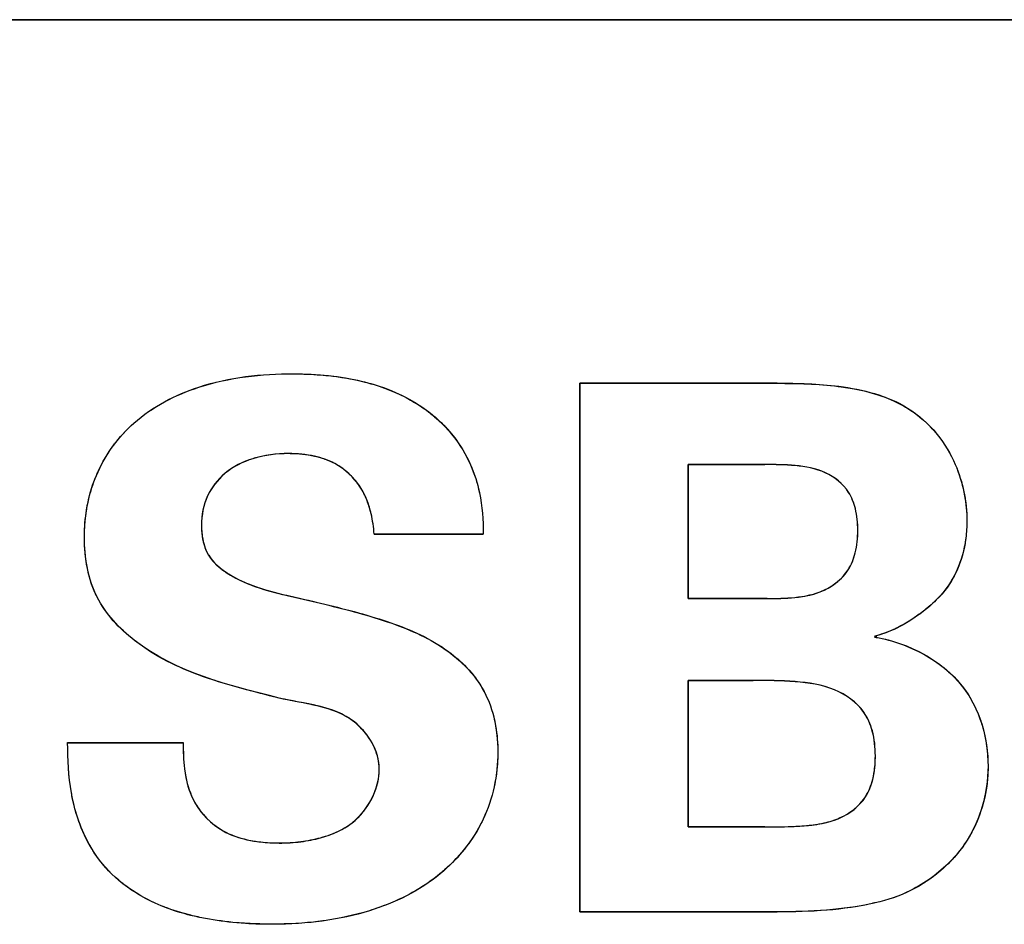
# Model space of a CAD drawing. Header units: inches. Extents: x 0 to 34, y 0 to 22.
# Tile 40 of 73: x 26.545 to 26.695, y 10.76 to 10.897. Entities that reach past the tile are written whole.
import ezdxf

# ---------------------------------------------------------------- set-up
doc = ezdxf.new("R2010")
doc.units = ezdxf.units.IN
doc.header["$LTSCALE"] = 1.87
doc.header["$MEASUREMENT"] = 0
doc.layers.get('0').update_dxf_attribs({"linetype": 'CONTINUOUS'})
doc.layers.add('DATUMCURVES', color=7, linetype='CONTINUOUS')

msp = doc.modelspace()

# ---------------------------------------------------------------- linework, layer by layer
at = {"color": 7, "linetype": 'CONTINUOUS'}
for p, q in [((30.09045, 10.8973), (26.28045, 10.8973)), ((26.63038, 10.84212), (26.63038, 10.76191)), ((26.66038, 10.84212), (26.63038, 10.84212)), ((26.64682, 10.80946), (26.64682, 10.82978)), ((26.64682, 10.82978), (26.65849, 10.82978)), ((26.59916, 10.81923), (26.61572, 10.81923)), ((26.65883, 10.80946), (26.64682, 10.80946)), ((26.64682, 10.77479), (26.64682, 10.79701)), ((26.64682, 10.79701), (26.65671, 10.79701)), ((26.57016, 10.78757), (26.55261, 10.78757)), ((26.65849, 10.77479), (26.64682, 10.77479)), ((26.63038, 10.76191), (26.66038, 10.76191))]:
    msp.add_line(p, q, dxfattribs=at)
for points, knots in [([(26.58472, 10.79435), (26.57708, 10.79626), (26.56607, 10.79891), (26.55622, 10.80944), (26.55461, 10.81887), (26.55631, 10.82844), (26.56251, 10.83707), (26.5734, 10.84262), (26.58342, 10.84373), (26.58967, 10.8435), (26.59103, 10.84339)], [0, 0, 0, 0, 0.260183, 0.356041, 0.457312, 0.563424, 0.670921, 0.79517, 0.955181, 1, 1, 1, 1]), ([(26.59741, 10.84239), (26.59826, 10.84219), (26.59928, 10.84189), (26.60028, 10.84155), (26.60046, 10.84149)], [0, 0, 0, 0, 0.82056, 1, 1, 1, 1]), ([(26.60046, 10.84149), (26.60241, 10.8408), (26.6064, 10.83891), (26.61102, 10.83478), (26.61387, 10.83001), (26.61548, 10.82494), (26.61572, 10.82133), (26.61572, 10.81923)], [0, 0, 0, 0, 0.213, 0.452639, 0.629303, 0.782317, 1, 1, 1, 1]), ([(26.66038, 10.84212), (26.6635, 10.84212), (26.67023, 10.84196), (26.67908, 10.83978), (26.68474, 10.83471), (26.6882, 10.82891), (26.68916, 10.82414), (26.68916, 10.82123)], [0, 0, 0, 0, 0.231755, 0.502663, 0.651529, 0.783655, 1, 1, 1, 1]), ([(26.59916, 10.81923), (26.59908, 10.82026), (26.59875, 10.82275), (26.59721, 10.82681), (26.59389, 10.82988), (26.58991, 10.83124), (26.58566, 10.83162), (26.58089, 10.83104), (26.57772, 10.82946), (26.57646, 10.8284), (26.57642, 10.82836)], [0, 0, 0, 0, 0.102614, 0.247581, 0.420242, 0.527136, 0.658268, 0.839229, 0.994574, 1, 1, 1, 1]), ([(26.65883, 10.80946), (26.66023, 10.80946), (26.66318, 10.8095), (26.6677, 10.81039), (26.67105, 10.81311), (26.6724, 10.81657), (26.67271, 10.81976), (26.67242, 10.82291), (26.67111, 10.82627), (26.66776, 10.82892), (26.66312, 10.82975), (26.66002, 10.82978), (26.65849, 10.82978)], [0, 0, 0, 0, 0.106146, 0.223122, 0.342046, 0.41204, 0.498514, 0.582013, 0.649578, 0.765488, 0.884181, 1, 1, 1, 1]), ([(26.57642, 10.82836), (26.57535, 10.82744), (26.5735, 10.82505), (26.57292, 10.82197), (26.57294, 10.82026), (26.57295, 10.8201)], [0, 0, 0, 0, 0.455466, 0.9523, 1, 1, 1, 1]), ([(26.68916, 10.82123), (26.68916, 10.82036), (26.68895, 10.81604), (26.68704, 10.81158), (26.68449, 10.80923)], [0, 0, 0, 0, 0.200817, 1, 1, 1, 1]), ([(26.57402, 10.81603), (26.57479, 10.81477), (26.57706, 10.81299), (26.57957, 10.81184), (26.58075, 10.81141)], [0, 0, 0, 0, 0.542981, 1, 1, 1, 1]), ([(26.59038, 10.80889), (26.59379, 10.80807), (26.60033, 10.80644), (26.60941, 10.80281), (26.61529, 10.79726), (26.6176, 10.79129), (26.61812, 10.78615), (26.61757, 10.78086), (26.61532, 10.77415), (26.60928, 10.76665), (26.60014, 10.7622), (26.59132, 10.76031), (26.58498, 10.75993), (26.581, 10.76004), (26.57964, 10.76013)], [0, 0, 0, 0, 0.11539, 0.221501, 0.318557, 0.369946, 0.428787, 0.486894, 0.54367, 0.659564, 0.792047, 0.869151, 0.955365, 1, 1, 1, 1]), ([(26.68449, 10.80923), (26.68419, 10.80887), (26.68152, 10.80653), (26.67828, 10.80451), (26.67518, 10.80374), (26.67507, 10.80371)], [0, 0, 0, 0, 0.126398, 0.971176, 1, 1, 1, 1]), ([(26.67507, 10.80363), (26.67518, 10.80361), (26.68021, 10.80273), (26.68959, 10.79795), (26.69362, 10.7841), (26.6901, 10.77196), (26.68384, 10.76674), (26.6806, 10.76512)], [0, 0, 0, 0, 0.006104, 0.299658, 0.547829, 0.788566, 1, 1, 1, 1]), ([(26.65849, 10.77479), (26.66047, 10.77479), (26.66429, 10.77481), (26.66983, 10.77564), (26.67366, 10.77854), (26.67507, 10.7822), (26.67538, 10.78564), (26.67504, 10.78915), (26.67337, 10.79308), (26.66903, 10.7961), (26.663, 10.79698), (26.65884, 10.79701), (26.65671, 10.79701)], [0, 0, 0, 0, 0.123994, 0.239033, 0.34432, 0.404586, 0.479062, 0.558335, 0.623222, 0.739825, 0.867307, 1, 1, 1, 1]), ([(26.59994, 10.78357), (26.59994, 10.78626), (26.59589, 10.7931), (26.58861, 10.79342), (26.58472, 10.79435)], [0, 0, 0, 0, 0.402031, 1, 1, 1, 1]), ([(26.56964, 10.76182), (26.56836, 10.7622), (26.56506, 10.76342), (26.56041, 10.76625), (26.5555, 10.77177), (26.55288, 10.77924), (26.55264, 10.78503), (26.55261, 10.78757)], [0, 0, 0, 0, 0.119557, 0.313871, 0.481256, 0.772541, 1, 1, 1, 1]), ([(26.57016, 10.78757), (26.57016, 10.78624), (26.57023, 10.78316), (26.57158, 10.77808), (26.57539, 10.77423), (26.58015, 10.7726), (26.5842, 10.77226), (26.58796, 10.77247), (26.59179, 10.77323), (26.59729, 10.77548), (26.59994, 10.78052), (26.59994, 10.78357)], [0, 0, 0, 0, 0.088368, 0.205871, 0.342012, 0.428341, 0.537174, 0.61144, 0.679056, 0.796979, 1, 1, 1, 1]), ([(26.6806, 10.76512), (26.67893, 10.76426), (26.67229, 10.76221), (26.66536, 10.76191), (26.66038, 10.76191)], [0, 0, 0, 0, 0.274885, 1, 1, 1, 1]), ([(26.57964, 10.76013), (26.57919, 10.76016), (26.57715, 10.76031), (26.57436, 10.76068), (26.57204, 10.76118), (26.57129, 10.76136)], [0, 0, 0, 0, 0.159915, 0.727305, 1, 1, 1, 1])]:
    msp.add_open_spline(points, degree=3, knots=knots, dxfattribs=at)
for points in [[(26.59103, 10.84339), (26.59319, 10.84322), (26.59532, 10.8429), (26.59741, 10.84239)], [(26.57295, 10.8201), (26.57299, 10.81866), (26.5733, 10.81722), (26.57402, 10.81603)], [(26.58075, 10.81141), (26.58385, 10.81025), (26.58717, 10.8097), (26.59038, 10.80889)], [(26.57129, 10.76136), (26.57074, 10.7615), (26.57019, 10.76165), (26.56964, 10.76182)]]:
    msp.add_open_spline(points, degree=3, dxfattribs=at)
at = {"layer": 'DATUMCURVES', "color": 40, "linetype": 'CONTINUOUS'}
for points, knots in [([(26.28045, 10.89731, 3.1355), (26.47889, 10.89731, 3.1355), (27.74889, 10.89731, 3.1355), (29.01889, 10.89731, 3.1355), (30.09045, 10.89731, 3.1355)], [0, 0, 0, 0, 0.15625, 1, 1, 1, 1]), ([(26.28045, 10.89731, 3.1355), (26.47889, 10.89731, 3.1355), (27.74889, 10.89731, 3.1355), (29.01889, 10.89731, 3.1355), (30.09045, 10.89731, 3.1355)], [0, 0, 0, 0, 0.15625, 1, 1, 1, 1]), ([(26.55725, 10.82875, 3.1355), (26.55853, 10.83153, 3.1355), (26.56271, 10.83718, 3.1355), (26.5734, 10.84264, 3.1355), (26.58557, 10.84399, 3.1355), (26.594, 10.84324, 3.1355), (26.5974, 10.84241, 3.1355)], [0, 0, 0, 0, 0.200596, 0.44899, 0.768852, 1, 1, 1, 1]), ([(26.55725, 10.82874, 3.1355), (26.55852, 10.83152, 3.1355), (26.56271, 10.83718, 3.1355), (26.5734, 10.84264, 3.1355), (26.58557, 10.84399, 3.1355), (26.594, 10.84324, 3.1355), (26.5974, 10.84241, 3.1355)], [0, 0, 0, 0, 0.200784, 0.449126, 0.768902, 1, 1, 1, 1]), ([(26.5974, 10.84241, 3.1355), (26.59825, 10.8422, 3.1355), (26.60125, 10.84135, 3.1355), (26.60625, 10.83905, 3.1355), (26.61102, 10.8348, 3.1355), (26.61387, 10.83003, 3.1355), (26.61549, 10.82495, 3.1355), (26.61572, 10.82134, 3.1355), (26.61572, 10.81924, 3.1355)], [0, 0, 0, 0, 0.081583, 0.291195, 0.507015, 0.666122, 0.803937, 1, 1, 1, 1]), ([(26.5974, 10.84241, 3.1355), (26.59825, 10.8422, 3.1355), (26.60125, 10.84134, 3.1355), (26.60513, 10.83955, 3.1355), (26.60782, 10.83751, 3.1355), (26.60864, 10.83678, 3.1355)], [0, 0, 0, 0, 0.207317, 0.740078, 1, 1, 1, 1]), ([(26.63038, 10.76191, 3.1355), (26.63038, 10.76609, 3.1355), (26.63038, 10.79283, 3.1355), (26.63038, 10.81957, 3.1355), (26.63038, 10.84214, 3.1355)], [0, 0, 0, 0, 0.15625, 1, 1, 1, 1]), ([(26.63038, 10.84214, 3.1355), (26.63194, 10.84214, 3.1355), (26.64194, 10.84214, 3.1355), (26.65194, 10.84214, 3.1355), (26.66038, 10.84214, 3.1355)], [0, 0, 0, 0, 0.15625, 1, 1, 1, 1]), ([(26.63038, 10.76189, 3.1355), (26.63038, 10.76607, 3.1355), (26.63038, 10.79281, 3.1355), (26.63038, 10.81956, 3.1355), (26.63038, 10.84212, 3.1355)], [0, 0, 0, 0, 0.15625, 1, 1, 1, 1]), ([(26.63038, 10.84212, 3.1355), (26.63194, 10.84212, 3.1355), (26.64194, 10.84212, 3.1355), (26.65194, 10.84212, 3.1355), (26.66038, 10.84212, 3.1355)], [0, 0, 0, 0, 0.15625, 1, 1, 1, 1]), ([(26.66038, 10.84214, 3.1355), (26.6635, 10.84214, 3.1355), (26.67023, 10.84198, 3.1355), (26.67908, 10.83978, 3.1355), (26.68475, 10.83472, 3.1355), (26.6882, 10.82892, 3.1355), (26.68916, 10.82416, 3.1355), (26.68916, 10.82125, 3.1355)], [0, 0, 0, 0, 0.231809, 0.502834, 0.651715, 0.783769, 1, 1, 1, 1]), ([(26.66962, 10.84166, 3.1355), (26.66966, 10.84166, 3.1355), (26.67241, 10.84131, 3.1355), (26.67519, 10.8407, 3.1355), (26.67769, 10.83962, 3.1355)], [0, 0, 0, 0, 0.012995, 1, 1, 1, 1]), ([(26.67769, 10.83962, 3.1355), (26.67854, 10.83925, 3.1355), (26.68077, 10.8381, 3.1355), (26.68273, 10.83648, 3.1355), (26.68381, 10.83532, 3.1355)], [0, 0, 0, 0, 0.370192, 1, 1, 1, 1]), ([(26.60864, 10.83678, 3.1355), (26.60956, 10.83597, 3.1355), (26.61159, 10.83383, 3.1355), (26.61326, 10.83104, 3.1355), (26.61403, 10.82919, 3.1355), (26.61413, 10.82891, 3.1355)], [0, 0, 0, 0, 0.378311, 0.908294, 1, 1, 1, 1]), ([(26.68381, 10.83532, 3.1355), (26.68411, 10.83501, 3.1355), (26.68556, 10.83334, 3.1355), (26.68684, 10.83118, 3.1355), (26.68762, 10.82927, 3.1355), (26.68772, 10.829, 3.1355)], [0, 0, 0, 0, 0.171367, 0.887151, 1, 1, 1, 1]), ([(26.59916, 10.81924, 3.1355), (26.59908, 10.82028, 3.1355), (26.59875, 10.82277, 3.1355), (26.59721, 10.82682, 3.1355), (26.59389, 10.82988, 3.1355), (26.58991, 10.83125, 3.1355), (26.58566, 10.83162, 3.1355), (26.5809, 10.83104, 3.1355), (26.57644, 10.82883, 3.1355), (26.57351, 10.82511, 3.1355), (26.57292, 10.82198, 3.1355), (26.57294, 10.82027, 3.1355), (26.57295, 10.82011, 3.1355)], [0, 0, 0, 0, 0.078739, 0.189947, 0.322444, 0.4045, 0.505172, 0.644111, 0.763341, 0.873317, 0.988793, 1, 1, 1, 1]), ([(26.58096, 10.83074, 3.1355), (26.58088, 10.83072, 3.1355), (26.57929, 10.83023, 3.1355), (26.57773, 10.82946, 3.1355), (26.57648, 10.82841, 3.1355), (26.57644, 10.82838, 3.1355)], [0, 0, 0, 0, 0.04818, 0.973248, 1, 1, 1, 1]), ([(26.58644, 10.83144, 3.1355), (26.58635, 10.83145, 3.1355), (26.5845, 10.83146, 3.1355), (26.58264, 10.83124, 3.1355), (26.58096, 10.83074, 3.1355)], [0, 0, 0, 0, 0.050158, 1, 1, 1, 1]), ([(26.5915, 10.83065, 3.1355), (26.59105, 10.8308, 3.1355), (26.58939, 10.83126, 3.1355), (26.58768, 10.83143, 3.1355), (26.58644, 10.83144, 3.1355)], [0, 0, 0, 0, 0.277323, 1, 1, 1, 1]), ([(26.59548, 10.82825, 3.1355), (26.59479, 10.82891, 3.1355), (26.59351, 10.82985, 3.1355), (26.59208, 10.83046, 3.1355), (26.5915, 10.83065, 3.1355)], [0, 0, 0, 0, 0.607878, 1, 1, 1, 1]), ([(26.61413, 10.82891, 3.1355), (26.61457, 10.82781, 3.1355), (26.6155, 10.82464, 3.1355), (26.61572, 10.82134, 3.1355), (26.61572, 10.81924, 3.1355)], [0, 0, 0, 0, 0.360348, 1, 1, 1, 1]), ([(26.64683, 10.82979, 3.1355), (26.64683, 10.82873, 3.1355), (26.64683, 10.82196, 3.1355), (26.64683, 10.81518, 3.1355), (26.64683, 10.80946, 3.1355)], [0, 0, 0, 0, 0.15625, 1, 1, 1, 1]), ([(26.65849, 10.82979, 3.1355), (26.65788, 10.82979, 3.1355), (26.65399, 10.82979, 3.1355), (26.65011, 10.82979, 3.1355), (26.64683, 10.82979, 3.1355)], [0, 0, 0, 0, 0.15625, 1, 1, 1, 1]), ([(26.64683, 10.82979, 3.1355), (26.64683, 10.82873, 3.1355), (26.64683, 10.82195, 3.1355), (26.64683, 10.81517, 3.1355), (26.64683, 10.80945, 3.1355)], [0, 0, 0, 0, 0.15625, 1, 1, 1, 1]), ([(26.65849, 10.82979, 3.1355), (26.65788, 10.82979, 3.1355), (26.65399, 10.82979, 3.1355), (26.65011, 10.82979, 3.1355), (26.64683, 10.82979, 3.1355)], [0, 0, 0, 0, 0.15625, 1, 1, 1, 1]), ([(26.66889, 10.81153, 3.1355), (26.66978, 10.81214, 3.1355), (26.67124, 10.81359, 3.1355), (26.67241, 10.81657, 3.1355), (26.67271, 10.81976, 3.1355), (26.67242, 10.82292, 3.1355), (26.67111, 10.82628, 3.1355), (26.66777, 10.82894, 3.1355), (26.66312, 10.82977, 3.1355), (26.66002, 10.82979, 3.1355), (26.65849, 10.82979, 3.1355)], [0, 0, 0, 0, 0.109066, 0.203793, 0.320822, 0.434011, 0.525581, 0.682569, 0.843235, 1, 1, 1, 1]), ([(26.67182, 10.82435, 3.1355), (26.67165, 10.82477, 3.1355), (26.67075, 10.82656, 3.1355), (26.66777, 10.82893, 3.1355), (26.66312, 10.82976, 3.1355), (26.66002, 10.82979, 3.1355), (26.65849, 10.82979, 3.1355)], [0, 0, 0, 0, 0.08974, 0.391048, 0.699276, 1, 1, 1, 1]), ([(26.55518, 10.81981, 3.1355), (26.5553, 10.82269, 3.1355), (26.55592, 10.82574, 3.1355), (26.55716, 10.82855, 3.1355), (26.55725, 10.82875, 3.1355)], [0, 0, 0, 0, 0.928992, 1, 1, 1, 1]), ([(26.55518, 10.8198, 3.1355), (26.5553, 10.82268, 3.1355), (26.55592, 10.82573, 3.1355), (26.55716, 10.82854, 3.1355), (26.55725, 10.82874, 3.1355)], [0, 0, 0, 0, 0.929734, 1, 1, 1, 1]), ([(26.57644, 10.82838, 3.1355), (26.57537, 10.82746, 3.1355), (26.5735, 10.82506, 3.1355), (26.57291, 10.82198, 3.1355), (26.57294, 10.82026, 3.1355), (26.57294, 10.82011, 3.1355)], [0, 0, 0, 0, 0.456673, 0.951226, 1, 1, 1, 1]), ([(26.59808, 10.82435, 3.1355), (26.5978, 10.82506, 3.1355), (26.59709, 10.82647, 3.1355), (26.59607, 10.82769, 3.1355), (26.59548, 10.82825, 3.1355)], [0, 0, 0, 0, 0.485063, 1, 1, 1, 1]), ([(26.59916, 10.81924, 3.1355), (26.59908, 10.82027, 3.1355), (26.59885, 10.82201, 3.1355), (26.59834, 10.82369, 3.1355), (26.59808, 10.82435, 3.1355)], [0, 0, 0, 0, 0.594114, 1, 1, 1, 1]), ([(26.6726, 10.81985, 3.1355), (26.6726, 10.82094, 3.1355), (26.67245, 10.82247, 3.1355), (26.67199, 10.82394, 3.1355), (26.67182, 10.82435, 3.1355)], [0, 0, 0, 0, 0.711812, 1, 1, 1, 1]), ([(26.68916, 10.82123, 3.1355), (26.68916, 10.82036, 3.1355), (26.68908, 10.81877, 3.1355), (26.68877, 10.81715, 3.1355), (26.68858, 10.81643, 3.1355)], [0, 0, 0, 0, 0.543344, 1, 1, 1, 1]), ([(26.68916, 10.82125, 3.1355), (26.68916, 10.82037, 3.1355), (26.68908, 10.81878, 3.1355), (26.68877, 10.81716, 3.1355), (26.68859, 10.81643, 3.1355)], [0, 0, 0, 0, 0.543909, 1, 1, 1, 1]), ([(26.55687, 10.81015, 3.1355), (26.55565, 10.81277, 3.1355), (26.55511, 10.81612, 3.1355), (26.55517, 10.81943, 3.1355), (26.55518, 10.81981, 3.1355)], [0, 0, 0, 0, 0.887032, 1, 1, 1, 1]), ([(26.55686, 10.81017, 3.1355), (26.55565, 10.81278, 3.1355), (26.55511, 10.81612, 3.1355), (26.55517, 10.81943, 3.1355), (26.55518, 10.8198, 3.1355)], [0, 0, 0, 0, 0.885518, 1, 1, 1, 1]), ([(26.61572, 10.81924, 3.1355), (26.61486, 10.81924, 3.1355), (26.60934, 10.81924, 3.1355), (26.60382, 10.81924, 3.1355), (26.59916, 10.81924, 3.1355)], [0, 0, 0, 0, 0.15625, 1, 1, 1, 1]), ([(26.61572, 10.81924, 3.1355), (26.61485, 10.81924, 3.1355), (26.60934, 10.81924, 3.1355), (26.60382, 10.81924, 3.1355), (26.59916, 10.81924, 3.1355)], [0, 0, 0, 0, 0.15625, 1, 1, 1, 1]), ([(26.65883, 10.80945, 3.1355), (26.66023, 10.80945, 3.1355), (26.66318, 10.80949, 3.1355), (26.6677, 10.81038, 3.1355), (26.67105, 10.8131, 3.1355), (26.67241, 10.81655, 3.1355), (26.6726, 10.81866, 3.1355), (26.6726, 10.81983, 3.1355), (26.6726, 10.81985, 3.1355)], [0, 0, 0, 0, 0.212164, 0.445972, 0.683663, 0.82355, 0.99637, 1, 1, 1, 1]), ([(26.57401, 10.81606, 3.1355), (26.57402, 10.81605, 3.1355), (26.5747, 10.81494, 3.1355), (26.57573, 10.81405, 3.1355), (26.57685, 10.81333, 3.1355)], [0, 0, 0, 0, 0.013198, 1, 1, 1, 1]), ([(26.57685, 10.81333, 3.1355), (26.577, 10.81323, 3.1355), (26.57822, 10.81247, 3.1355), (26.5795, 10.81188, 3.1355), (26.58064, 10.81145, 3.1355)], [0, 0, 0, 0, 0.13208, 1, 1, 1, 1]), ([(26.57688, 10.8133, 3.1355), (26.57703, 10.8132, 3.1355), (26.57827, 10.81244, 3.1355), (26.57956, 10.81184, 3.1355), (26.58074, 10.81141, 3.1355)], [0, 0, 0, 0, 0.119397, 1, 1, 1, 1]), ([(26.66412, 10.80976, 3.1355), (26.6653, 10.80994, 3.1355), (26.66696, 10.81037, 3.1355), (26.66846, 10.81123, 3.1355), (26.66889, 10.81153, 3.1355)], [0, 0, 0, 0, 0.700468, 1, 1, 1, 1]), ([(26.58472, 10.79434, 3.1355), (26.57708, 10.79625, 3.1355), (26.56607, 10.7989, 3.1355), (26.55827, 10.80723, 3.1355), (26.55693, 10.81, 3.1355), (26.55686, 10.81017, 3.1355)], [0, 0, 0, 0, 0.718744, 0.983547, 1, 1, 1, 1]), ([(26.56377, 10.80236, 3.1355), (26.56343, 10.8026, 3.1355), (26.56076, 10.80459, 3.1355), (26.55828, 10.80724, 3.1355), (26.55695, 10.81, 3.1355), (26.55687, 10.81015, 3.1355)], [0, 0, 0, 0, 0.117615, 0.951681, 1, 1, 1, 1]), ([(26.65883, 10.80946, 3.1355), (26.66023, 10.80946, 3.1355), (26.662, 10.80949, 3.1355), (26.66376, 10.8097, 3.1355), (26.66412, 10.80976, 3.1355)], [0, 0, 0, 0, 0.795315, 1, 1, 1, 1]), ([(26.59038, 10.80891, 3.1355), (26.5938, 10.80809, 3.1355), (26.60034, 10.80646, 3.1355), (26.60941, 10.80283, 3.1355), (26.61529, 10.79727, 3.1355), (26.61711, 10.79256, 3.1355), (26.61753, 10.79058, 3.1355), (26.61761, 10.79012, 3.1355)], [0, 0, 0, 0, 0.299651, 0.575222, 0.827342, 0.960878, 1, 1, 1, 1]), ([(26.59038, 10.8089, 3.1355), (26.59379, 10.80808, 3.1355), (26.60033, 10.80645, 3.1355), (26.60888, 10.80303, 3.1355), (26.61324, 10.79918, 3.1355), (26.61465, 10.79724, 3.1355)], [0, 0, 0, 0, 0.38457, 0.738194, 1, 1, 1, 1]), ([(26.64683, 10.80946, 3.1355), (26.64745, 10.80946, 3.1355), (26.65145, 10.80946, 3.1355), (26.65545, 10.80946, 3.1355), (26.65883, 10.80946, 3.1355)], [0, 0, 0, 0, 0.15625, 1, 1, 1, 1]), ([(26.64683, 10.80945, 3.1355), (26.64745, 10.80945, 3.1355), (26.65145, 10.80945, 3.1355), (26.65545, 10.80945, 3.1355), (26.65883, 10.80945, 3.1355)], [0, 0, 0, 0, 0.15625, 1, 1, 1, 1]), ([(26.68449, 10.80923, 3.1355), (26.68419, 10.80888, 3.1355), (26.68361, 10.80836, 3.1355), (26.683, 10.80787, 3.1355), (26.68276, 10.80768, 3.1355)], [0, 0, 0, 0, 0.596944, 1, 1, 1, 1]), ([(26.68449, 10.80924, 3.1355), (26.6842, 10.80889, 3.1355), (26.68365, 10.80842, 3.1355), (26.68309, 10.80796, 3.1355), (26.68289, 10.80779, 3.1355)], [0, 0, 0, 0, 0.642642, 1, 1, 1, 1]), ([(26.67538, 10.80358, 3.1355), (26.68032, 10.80268, 3.1355), (26.6876, 10.79897, 3.1355), (26.69088, 10.79226, 3.1355), (26.69153, 10.79006, 3.1355)], [0, 0, 0, 0, 0.690157, 1, 1, 1, 1]), ([(26.61465, 10.79724, 3.1355), (26.61499, 10.79679, 3.1355), (26.61616, 10.795, 3.1355), (26.61711, 10.79256, 3.1355), (26.61752, 10.79058, 3.1355), (26.6176, 10.79014, 3.1355)], [0, 0, 0, 0, 0.218512, 0.825231, 1, 1, 1, 1]), ([(26.64683, 10.79702, 3.1355), (26.64683, 10.79587, 3.1355), (26.64683, 10.78846, 3.1355), (26.64683, 10.78105, 3.1355), (26.64683, 10.77479, 3.1355)], [0, 0, 0, 0, 0.15625, 1, 1, 1, 1]), ([(26.65671, 10.79702, 3.1355), (26.6562, 10.79702, 3.1355), (26.6529, 10.79702, 3.1355), (26.64961, 10.79702, 3.1355), (26.64683, 10.79702, 3.1355)], [0, 0, 0, 0, 0.15625, 1, 1, 1, 1]), ([(26.64683, 10.79701, 3.1355), (26.64683, 10.79585, 3.1355), (26.64683, 10.78844, 3.1355), (26.64683, 10.78103, 3.1355), (26.64683, 10.77478, 3.1355)], [0, 0, 0, 0, 0.15625, 1, 1, 1, 1]), ([(26.65671, 10.79701, 3.1355), (26.6562, 10.79701, 3.1355), (26.6529, 10.79701, 3.1355), (26.64961, 10.79701, 3.1355), (26.64683, 10.79701, 3.1355)], [0, 0, 0, 0, 0.15625, 1, 1, 1, 1]), ([(26.67507, 10.78298, 3.1355), (26.67521, 10.78384, 3.1355), (26.67535, 10.78598, 3.1355), (26.67504, 10.78917, 3.1355), (26.67337, 10.7931, 3.1355), (26.66903, 10.79611, 3.1355), (26.663, 10.797, 3.1355), (26.65884, 10.79702, 3.1355), (26.65671, 10.79702, 3.1355)], [0, 0, 0, 0, 0.094034, 0.23189, 0.34473, 0.547526, 0.769242, 1, 1, 1, 1]), ([(26.67507, 10.78298, 3.1355), (26.67521, 10.78384, 3.1355), (26.67535, 10.78598, 3.1355), (26.67504, 10.78916, 3.1355), (26.67337, 10.79309, 3.1355), (26.66903, 10.7961, 3.1355), (26.663, 10.79698, 3.1355), (26.65884, 10.79701, 3.1355), (26.65671, 10.79701, 3.1355)], [0, 0, 0, 0, 0.094122, 0.231867, 0.344634, 0.547394, 0.769158, 1, 1, 1, 1]), ([(26.68826, 10.79637, 3.1355), (26.68833, 10.79629, 3.1355), (26.68981, 10.79443, 3.1355), (26.69087, 10.79227, 3.1355), (26.69152, 10.79008, 3.1355)], [0, 0, 0, 0, 0.045683, 1, 1, 1, 1]), ([(26.59994, 10.78358, 3.1355), (26.59994, 10.78627, 3.1355), (26.59659, 10.79194, 3.1355), (26.59102, 10.79312, 3.1355), (26.58815, 10.79366, 3.1355)], [0, 0, 0, 0, 0.485412, 1, 1, 1, 1]), ([(26.59721, 10.78975, 3.1355), (26.59688, 10.79009, 3.1355), (26.59585, 10.79103, 3.1355), (26.59469, 10.7917, 3.1355), (26.59388, 10.79207, 3.1355)], [0, 0, 0, 0, 0.341091, 1, 1, 1, 1]), ([(26.6176, 10.79014, 3.1355), (26.61784, 10.78881, 3.1355), (26.61803, 10.78628, 3.1355), (26.61785, 10.78376, 3.1355), (26.61769, 10.78259, 3.1355)], [0, 0, 0, 0, 0.532439, 1, 1, 1, 1]), ([(26.61761, 10.79012, 3.1355), (26.61784, 10.78881, 3.1355), (26.61803, 10.78628, 3.1355), (26.61785, 10.78376, 3.1355), (26.61769, 10.78259, 3.1355)], [0, 0, 0, 0, 0.529896, 1, 1, 1, 1]), ([(26.69152, 10.79008, 3.1355), (26.6921, 10.78812, 3.1355), (26.69243, 10.78566, 3.1355), (26.69237, 10.78321, 3.1355), (26.69234, 10.78281, 3.1355)], [0, 0, 0, 0, 0.83817, 1, 1, 1, 1]), ([(26.69153, 10.79006, 3.1355), (26.6921, 10.78811, 3.1355), (26.69243, 10.78566, 3.1355), (26.69237, 10.78322, 3.1355), (26.69234, 10.78282, 3.1355)], [0, 0, 0, 0, 0.836064, 1, 1, 1, 1]), ([(26.55261, 10.78758, 3.1355), (26.55352, 10.78758, 3.1355), (26.55937, 10.78758, 3.1355), (26.56523, 10.78758, 3.1355), (26.57017, 10.78758, 3.1355)], [0, 0, 0, 0, 0.15625, 1, 1, 1, 1]), ([(26.55338, 10.77899, 3.1355), (26.55331, 10.77932, 3.1355), (26.55276, 10.78217, 3.1355), (26.55264, 10.78505, 3.1355), (26.55261, 10.78758, 3.1355)], [0, 0, 0, 0, 0.118106, 1, 1, 1, 1]), ([(26.55261, 10.78757, 3.1355), (26.55352, 10.78757, 3.1355), (26.55937, 10.78757, 3.1355), (26.56523, 10.78757, 3.1355), (26.57016, 10.78757, 3.1355)], [0, 0, 0, 0, 0.15625, 1, 1, 1, 1]), ([(26.55338, 10.779, 3.1355), (26.55331, 10.77933, 3.1355), (26.55276, 10.78216, 3.1355), (26.55264, 10.78504, 3.1355), (26.55261, 10.78757, 3.1355)], [0, 0, 0, 0, 0.116429, 1, 1, 1, 1]), ([(26.57016, 10.78757, 3.1355), (26.57016, 10.78624, 3.1355), (26.57023, 10.78315, 3.1355), (26.57157, 10.77807, 3.1355), (26.57539, 10.77422, 3.1355), (26.58015, 10.77259, 3.1355), (26.5842, 10.77225, 3.1355), (26.58796, 10.77246, 3.1355), (26.59179, 10.77321, 3.1355), (26.59729, 10.77548, 3.1355), (26.59994, 10.78052, 3.1355), (26.59994, 10.78357, 3.1355)], [0, 0, 0, 0, 0.088502, 0.206037, 0.342143, 0.428433, 0.537213, 0.611443, 0.679032, 0.796942, 1, 1, 1, 1]), ([(26.57017, 10.78758, 3.1355), (26.57017, 10.78626, 3.1355), (26.5702, 10.78452, 3.1355), (26.57048, 10.7828, 3.1355), (26.57055, 10.7824, 3.1355)], [0, 0, 0, 0, 0.765461, 1, 1, 1, 1]), ([(26.61769, 10.78259, 3.1355), (26.6176, 10.78201, 3.1355), (26.6172, 10.77973, 3.1355), (26.61635, 10.77721, 3.1355), (26.61542, 10.77536, 3.1355), (26.61527, 10.77507, 3.1355)], [0, 0, 0, 0, 0.221006, 0.875045, 1, 1, 1, 1]), ([(26.61769, 10.78259, 3.1355), (26.6176, 10.78201, 3.1355), (26.6172, 10.77973, 3.1355), (26.61635, 10.7772, 3.1355), (26.61542, 10.77536, 3.1355), (26.61527, 10.77506, 3.1355)], [0, 0, 0, 0, 0.221866, 0.874839, 1, 1, 1, 1]), ([(26.67382, 10.77944, 3.1355), (26.67431, 10.78023, 3.1355), (26.67476, 10.78143, 3.1355), (26.67502, 10.78266, 3.1355), (26.67507, 10.78298, 3.1355)], [0, 0, 0, 0, 0.738234, 1, 1, 1, 1]), ([(26.67383, 10.77945, 3.1355), (26.67432, 10.78024, 3.1355), (26.67476, 10.78143, 3.1355), (26.67502, 10.78266, 3.1355), (26.67507, 10.78298, 3.1355)], [0, 0, 0, 0, 0.736457, 1, 1, 1, 1]), ([(26.69234, 10.78281, 3.1355), (26.69214, 10.77901, 3.1355), (26.69058, 10.77416, 3.1355), (26.68744, 10.77035, 3.1355), (26.68664, 10.76953, 3.1355)], [0, 0, 0, 0, 0.766006, 1, 1, 1, 1]), ([(26.57055, 10.7824, 3.1355), (26.57082, 10.78105, 3.1355), (26.57136, 10.77939, 3.1355), (26.57227, 10.77791, 3.1355), (26.57249, 10.77761, 3.1355)], [0, 0, 0, 0, 0.78742, 1, 1, 1, 1]), ([(26.65849, 10.77478, 3.1355), (26.66047, 10.77478, 3.1355), (26.66429, 10.7748, 3.1355), (26.66983, 10.77563, 3.1355), (26.67288, 10.77794, 3.1355), (26.67381, 10.77941, 3.1355), (26.67383, 10.77945, 3.1355)], [0, 0, 0, 0, 0.35694, 0.688138, 0.991536, 1, 1, 1, 1]), ([(26.67119, 10.77686, 3.1355), (26.67221, 10.77751, 3.1355), (26.67314, 10.77838, 3.1355), (26.6738, 10.77941, 3.1355), (26.67382, 10.77944, 3.1355)], [0, 0, 0, 0, 0.967395, 1, 1, 1, 1]), ([(26.57249, 10.77761, 3.1355), (26.57345, 10.77621, 3.1355), (26.57483, 10.77495, 3.1355), (26.5764, 10.77409, 3.1355), (26.5765, 10.77404, 3.1355)], [0, 0, 0, 0, 0.939154, 1, 1, 1, 1]), ([(26.66751, 10.77539, 3.1355), (26.66831, 10.77557, 3.1355), (26.66957, 10.77596, 3.1355), (26.67076, 10.77659, 3.1355), (26.67119, 10.77686, 3.1355)], [0, 0, 0, 0, 0.617659, 1, 1, 1, 1]), ([(26.59255, 10.77364, 3.1355), (26.59372, 10.77407, 3.1355), (26.59509, 10.77477, 3.1355), (26.59627, 10.77579, 3.1355), (26.59648, 10.77599, 3.1355)], [0, 0, 0, 0, 0.814458, 1, 1, 1, 1]), ([(26.66318, 10.77488, 3.1355), (26.6636, 10.7749, 3.1355), (26.66505, 10.77499, 3.1355), (26.6665, 10.77517, 3.1355), (26.66751, 10.77539, 3.1355)], [0, 0, 0, 0, 0.289352, 1, 1, 1, 1]), ([(26.6907, 10.77564, 3.1355), (26.69019, 10.77443, 3.1355), (26.68902, 10.77227, 3.1355), (26.68745, 10.77037, 3.1355), (26.68665, 10.76955, 3.1355)], [0, 0, 0, 0, 0.533994, 1, 1, 1, 1]), ([(26.5765, 10.77404, 3.1355), (26.57755, 10.77349, 3.1355), (26.57937, 10.77289, 3.1355), (26.58124, 10.77258, 3.1355), (26.58194, 10.7725, 3.1355)], [0, 0, 0, 0, 0.627497, 1, 1, 1, 1]), ([(26.58759, 10.7725, 3.1355), (26.58774, 10.77252, 3.1355), (26.5889, 10.77266, 3.1355), (26.59057, 10.77299, 3.1355), (26.59205, 10.77345, 3.1355), (26.59255, 10.77364, 3.1355)], [0, 0, 0, 0, 0.092202, 0.689153, 1, 1, 1, 1]), ([(26.64683, 10.77479, 3.1355), (26.64743, 10.77479, 3.1355), (26.65132, 10.77479, 3.1355), (26.65521, 10.77479, 3.1355), (26.65849, 10.77479, 3.1355)], [0, 0, 0, 0, 0.15625, 1, 1, 1, 1]), ([(26.64683, 10.77478, 3.1355), (26.64743, 10.77478, 3.1355), (26.65132, 10.77478, 3.1355), (26.65521, 10.77478, 3.1355), (26.65849, 10.77478, 3.1355)], [0, 0, 0, 0, 0.15625, 1, 1, 1, 1]), ([(26.58194, 10.7725, 3.1355), (26.58286, 10.7724, 3.1355), (26.58475, 10.77231, 3.1355), (26.58664, 10.7724, 3.1355), (26.58759, 10.7725, 3.1355)], [0, 0, 0, 0, 0.492312, 1, 1, 1, 1]), ([(26.56171, 10.76564, 3.1355), (26.56125, 10.76597, 3.1355), (26.55933, 10.76748, 3.1355), (26.55751, 10.76952, 3.1355), (26.55637, 10.77134, 3.1355), (26.55623, 10.77157, 3.1355)], [0, 0, 0, 0, 0.208613, 0.900128, 1, 1, 1, 1]), ([(26.56172, 10.76564, 3.1355), (26.56126, 10.76597, 3.1355), (26.55933, 10.76748, 3.1355), (26.55752, 10.76952, 3.1355), (26.55637, 10.77133, 3.1355), (26.55624, 10.77156, 3.1355)], [0, 0, 0, 0, 0.209702, 0.901752, 1, 1, 1, 1]), ([(26.60985, 10.76825, 3.1355), (26.60963, 10.76805, 3.1355), (26.6071, 10.7659, 3.1355), (26.60418, 10.76426, 3.1355), (26.60139, 10.76312, 3.1355)], [0, 0, 0, 0, 0.091469, 1, 1, 1, 1]), ([(26.60985, 10.76825, 3.1355), (26.60962, 10.76805, 3.1355), (26.6071, 10.76589, 3.1355), (26.60418, 10.76426, 3.1355), (26.60139, 10.76312, 3.1355)], [0, 0, 0, 0, 0.091233, 1, 1, 1, 1]), ([(26.56979, 10.76179, 3.1355), (26.56846, 10.76218, 3.1355), (26.56564, 10.76321, 3.1355), (26.56301, 10.7647, 3.1355), (26.56171, 10.76564, 3.1355)], [0, 0, 0, 0, 0.463292, 1, 1, 1, 1]), ([(26.56979, 10.76179, 3.1355), (26.56846, 10.76218, 3.1355), (26.56564, 10.76321, 3.1355), (26.56302, 10.7647, 3.1355), (26.56172, 10.76564, 3.1355)], [0, 0, 0, 0, 0.463881, 1, 1, 1, 1]), ([(26.6806, 10.76512, 3.1355), (26.67893, 10.76425, 3.1355), (26.67229, 10.7622, 3.1355), (26.66536, 10.76189, 3.1355), (26.66038, 10.76189, 3.1355)], [0, 0, 0, 0, 0.274954, 1, 1, 1, 1]), ([(26.68061, 10.76514, 3.1355), (26.67893, 10.76427, 3.1355), (26.67695, 10.76365, 3.1355), (26.67494, 10.7632, 3.1355), (26.67478, 10.76316, 3.1355)], [0, 0, 0, 0, 0.920959, 1, 1, 1, 1]), ([(26.60139, 10.76312, 3.1355), (26.60042, 10.76273, 3.1355), (26.59721, 10.76159, 3.1355), (26.59364, 10.76083, 3.1355), (26.59107, 10.76048, 3.1355), (26.59082, 10.76045, 3.1355)], [0, 0, 0, 0, 0.285987, 0.931084, 1, 1, 1, 1]), ([(26.60139, 10.76312, 3.1355), (26.60042, 10.76273, 3.1355), (26.59721, 10.76159, 3.1355), (26.59364, 10.76083, 3.1355), (26.59107, 10.76048, 3.1355), (26.59082, 10.76045, 3.1355)], [0, 0, 0, 0, 0.286087, 0.93128, 1, 1, 1, 1]), ([(26.66038, 10.76191, 3.1355), (26.65882, 10.76191, 3.1355), (26.64882, 10.76191, 3.1355), (26.63882, 10.76191, 3.1355), (26.63038, 10.76191, 3.1355)], [0, 0, 0, 0, 0.15625, 1, 1, 1, 1]), ([(26.66038, 10.76189, 3.1355), (26.65882, 10.76189, 3.1355), (26.64882, 10.76189, 3.1355), (26.63882, 10.76189, 3.1355), (26.63038, 10.76189, 3.1355)], [0, 0, 0, 0, 0.15625, 1, 1, 1, 1]), ([(26.57984, 10.76013, 3.1355), (26.57933, 10.76016, 3.1355), (26.57722, 10.76032, 3.1355), (26.57436, 10.76069, 3.1355), (26.57205, 10.76119, 3.1355), (26.5713, 10.76137, 3.1355)], [0, 0, 0, 0, 0.180066, 0.734917, 1, 1, 1, 1]), ([(26.57985, 10.76013, 3.1355), (26.57933, 10.76016, 3.1355), (26.57722, 10.76032, 3.1355), (26.57436, 10.76069, 3.1355), (26.57205, 10.76119, 3.1355), (26.57131, 10.76137, 3.1355)], [0, 0, 0, 0, 0.180038, 0.734906, 1, 1, 1, 1]), ([(26.59082, 10.76045, 3.1355), (26.58847, 10.76016, 3.1355), (26.5848, 10.75996, 3.1355), (26.58113, 10.76006, 3.1355), (26.57984, 10.76013, 3.1355)], [0, 0, 0, 0, 0.647873, 1, 1, 1, 1]), ([(26.59082, 10.76045, 3.1355), (26.58847, 10.76016, 3.1355), (26.5848, 10.75996, 3.1355), (26.58113, 10.76006, 3.1355), (26.57985, 10.76013, 3.1355)], [0, 0, 0, 0, 0.647785, 1, 1, 1, 1])]:
    msp.add_open_spline(points, degree=3, knots=knots, dxfattribs=at)
for points in [[(26.66038, 10.84212, 3.1355), (26.66346, 10.84212, 3.1355), (26.66653, 10.84205, 3.1355), (26.66962, 10.84166, 3.1355)], [(26.68772, 10.829, 3.1355), (26.68867, 10.82653, 3.1355), (26.68916, 10.82386, 3.1355), (26.68916, 10.82123, 3.1355)], [(26.57294, 10.82011, 3.1355), (26.57295, 10.81986, 3.1355), (26.57297, 10.81961, 3.1355), (26.57299, 10.81937, 3.1355)], [(26.57295, 10.82011, 3.1355), (26.57295, 10.81987, 3.1355), (26.57297, 10.81962, 3.1355), (26.573, 10.81937, 3.1355)], [(26.57299, 10.81937, 3.1355), (26.57311, 10.81818, 3.1355), (26.57342, 10.81702, 3.1355), (26.57402, 10.81604, 3.1355)], [(26.573, 10.81937, 3.1355), (26.57311, 10.81819, 3.1355), (26.57342, 10.81704, 3.1355), (26.57401, 10.81606, 3.1355)], [(26.57402, 10.81604, 3.1355), (26.5747, 10.81492, 3.1355), (26.57574, 10.81403, 3.1355), (26.57688, 10.8133, 3.1355)], [(26.68858, 10.81643, 3.1355), (26.68788, 10.8137, 3.1355), (26.68651, 10.81108, 3.1355), (26.68449, 10.80923, 3.1355)], [(26.68859, 10.81643, 3.1355), (26.68822, 10.81502, 3.1355), (26.68768, 10.81363, 3.1355), (26.68695, 10.81237, 3.1355)], [(26.58064, 10.81145, 3.1355), (26.58209, 10.81091, 3.1355), (26.58358, 10.8105, 3.1355), (26.58509, 10.81013, 3.1355)], [(26.58074, 10.81141, 3.1355), (26.5822, 10.81086, 3.1355), (26.58371, 10.81045, 3.1355), (26.58524, 10.81009, 3.1355)], [(26.68695, 10.81237, 3.1355), (26.68628, 10.8112, 3.1355), (26.68546, 10.81014, 3.1355), (26.68449, 10.80924, 3.1355)], [(26.58509, 10.81013, 3.1355), (26.58685, 10.80971, 3.1355), (26.58863, 10.80934, 3.1355), (26.59038, 10.80891, 3.1355)], [(26.58524, 10.81009, 3.1355), (26.58695, 10.80968, 3.1355), (26.58868, 10.80933, 3.1355), (26.59038, 10.8089, 3.1355)], [(26.68276, 10.80768, 3.1355), (26.68209, 10.80715, 3.1355), (26.6814, 10.80666, 3.1355), (26.68069, 10.8062, 3.1355)], [(26.68251, 10.8075, 3.1355), (26.68199, 10.8071, 3.1355), (26.68145, 10.80671, 3.1355), (26.6809, 10.80635, 3.1355)], [(26.68289, 10.80779, 3.1355), (26.68276, 10.80769, 3.1355), (26.68264, 10.8076, 3.1355), (26.68251, 10.8075, 3.1355)], [(26.68069, 10.8062, 3.1355), (26.67991, 10.80569, 3.1355), (26.6791, 10.80524, 3.1355), (26.67826, 10.80485, 3.1355)], [(26.68048, 10.80608, 3.1355), (26.67982, 10.80566, 3.1355), (26.67914, 10.80528, 3.1355), (26.67844, 10.80495, 3.1355)], [(26.6809, 10.80635, 3.1355), (26.68076, 10.80626, 3.1355), (26.68062, 10.80617, 3.1355), (26.68048, 10.80608, 3.1355)], [(26.67844, 10.80495, 3.1355), (26.67746, 10.80447, 3.1355), (26.67644, 10.80408, 3.1355), (26.67538, 10.80381, 3.1355)], [(26.67826, 10.80485, 3.1355), (26.67733, 10.80441, 3.1355), (26.67637, 10.80405, 3.1355), (26.67538, 10.80379, 3.1355)], [(26.67538, 10.80381, 3.1355), (26.67538, 10.80373, 3.1355), (26.67538, 10.80365, 3.1355), (26.67538, 10.80358, 3.1355)], [(26.67538, 10.80379, 3.1355), (26.67538, 10.80371, 3.1355), (26.67538, 10.80364, 3.1355), (26.67538, 10.80356, 3.1355)], [(26.67538, 10.80356, 3.1355), (26.67787, 10.80311, 3.1355), (26.68039, 10.80223, 3.1355), (26.68267, 10.80096, 3.1355)], [(26.57347, 10.79752, 3.1355), (26.57002, 10.79873, 3.1355), (26.56672, 10.80025, 3.1355), (26.56377, 10.80236, 3.1355)], [(26.68267, 10.80096, 3.1355), (26.68481, 10.79977, 3.1355), (26.68674, 10.79823, 3.1355), (26.68826, 10.79637, 3.1355)], [(26.58472, 10.79435, 3.1355), (26.58098, 10.79529, 3.1355), (26.57714, 10.79623, 3.1355), (26.57347, 10.79752, 3.1355)], [(26.58815, 10.79366, 3.1355), (26.58699, 10.79388, 3.1355), (26.58584, 10.79408, 3.1355), (26.58472, 10.79435, 3.1355)], [(26.58964, 10.79335, 3.1355), (26.588, 10.7937, 3.1355), (26.58632, 10.79396, 3.1355), (26.58472, 10.79434, 3.1355)], [(26.59388, 10.79207, 3.1355), (26.59255, 10.79267, 3.1355), (26.59111, 10.79305, 3.1355), (26.58964, 10.79335, 3.1355)], [(26.59924, 10.78671, 3.1355), (26.59876, 10.78783, 3.1355), (26.59805, 10.78887, 3.1355), (26.59721, 10.78975, 3.1355)], [(26.59994, 10.78357, 3.1355), (26.59994, 10.78463, 3.1355), (26.59968, 10.7857, 3.1355), (26.59924, 10.78671, 3.1355)], [(26.59901, 10.77953, 3.1355), (26.5996, 10.78083, 3.1355), (26.59994, 10.78222, 3.1355), (26.59994, 10.78358, 3.1355)], [(26.69234, 10.78282, 3.1355), (26.69221, 10.78034, 3.1355), (26.69165, 10.7779, 3.1355), (26.6907, 10.77564, 3.1355)], [(26.55623, 10.77157, 3.1355), (26.55486, 10.77384, 3.1355), (26.55393, 10.77639, 3.1355), (26.55338, 10.779, 3.1355)], [(26.55624, 10.77156, 3.1355), (26.55486, 10.77383, 3.1355), (26.55393, 10.77638, 3.1355), (26.55338, 10.77899, 3.1355)], [(26.59648, 10.77599, 3.1355), (26.59754, 10.77698, 3.1355), (26.59841, 10.7782, 3.1355), (26.59901, 10.77953, 3.1355)], [(26.61527, 10.77507, 3.1355), (26.61391, 10.7725, 3.1355), (26.61204, 10.77019, 3.1355), (26.60985, 10.76825, 3.1355)], [(26.61527, 10.77506, 3.1355), (26.6139, 10.77249, 3.1355), (26.61204, 10.77018, 3.1355), (26.60985, 10.76825, 3.1355)], [(26.65849, 10.77479, 3.1355), (26.66006, 10.77479, 3.1355), (26.66162, 10.7748, 3.1355), (26.66318, 10.77488, 3.1355)], [(26.68664, 10.76953, 3.1355), (26.68489, 10.76773, 3.1355), (26.68282, 10.76623, 3.1355), (26.6806, 10.76512, 3.1355)], [(26.68665, 10.76955, 3.1355), (26.6849, 10.76774, 3.1355), (26.68283, 10.76625, 3.1355), (26.68061, 10.76514, 3.1355)], [(26.67478, 10.76316, 3.1355), (26.67253, 10.76266, 3.1355), (26.67026, 10.76236, 3.1355), (26.66797, 10.76217, 3.1355)], [(26.57131, 10.76137, 3.1355), (26.5708, 10.7615, 3.1355), (26.57029, 10.76164, 3.1355), (26.56979, 10.76179, 3.1355)], [(26.5713, 10.76137, 3.1355), (26.5708, 10.7615, 3.1355), (26.57029, 10.76164, 3.1355), (26.56979, 10.76179, 3.1355)], [(26.66797, 10.76217, 3.1355), (26.66544, 10.76197, 3.1355), (26.66291, 10.76191, 3.1355), (26.66038, 10.76191, 3.1355)]]:
    msp.add_open_spline(points, degree=3, dxfattribs=at)

doc.saveas('drawing.dxf')
